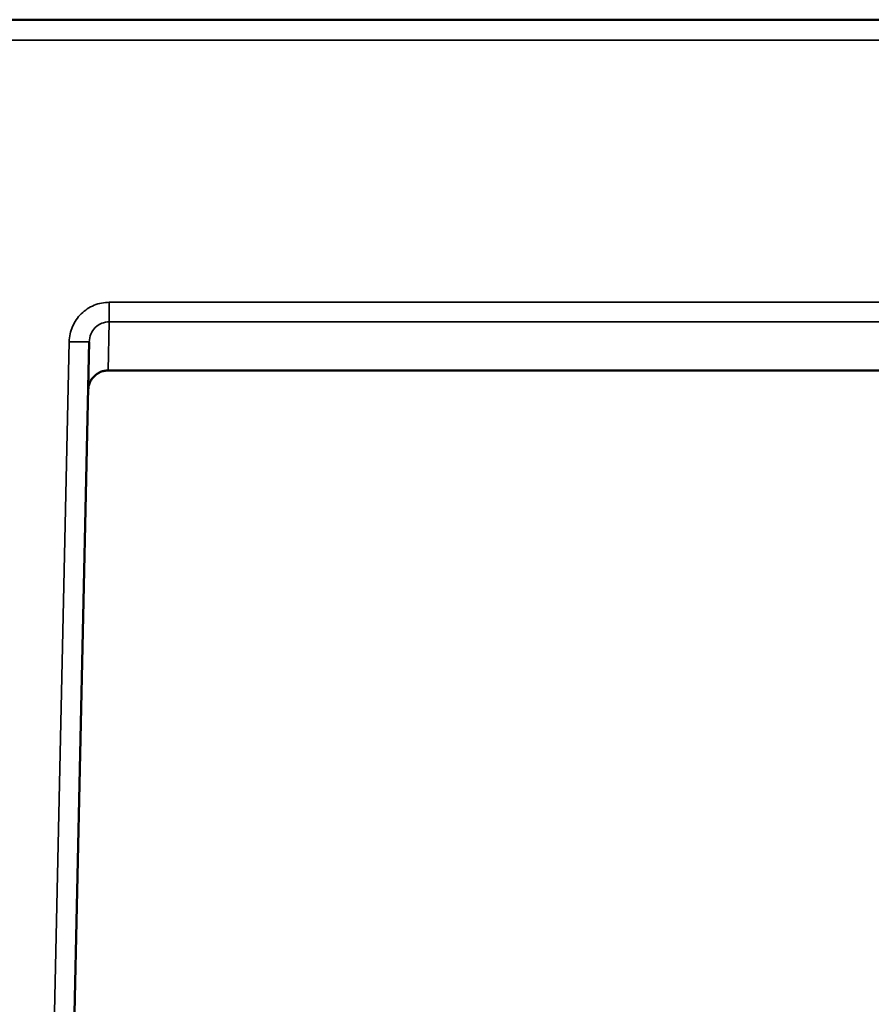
# Model space of a CAD drawing. Header units: millimetres. Extents: x 2057 to 6014, y 1768 to 4066.
# Tile 9 of 13: x 2267 to 2607, y 2161 to 2554. Entities that reach past the tile are written whole.
import ezdxf

# ---------------------------------------------------------------- set-up
doc = ezdxf.new("R2010")
doc.units = ezdxf.units.MM
doc.layers.add('Visibile (ISO)', color=7, linetype='Continuous', lineweight=50)
doc.layers.add('Visibile sottile (ISO)', color=7, linetype='Continuous', lineweight=35)

msp = doc.modelspace()

# ---------------------------------------------------------------- linework, layer by layer
at = {"layer": 'Visibile (ISO)'}
for p, q in [((4248.23, 2553.59), (2064.59, 2553.59)), ((2280.15, 1781.41), (2294.42, 2425.06)), ((4010.84, 2413.59), (2301.99, 2413.59)), ((2301.99, 2413.59), (2301.99, 2413.59))]:
    msp.add_line(p, q, dxfattribs=at)
msp.add_open_spline([(2293.99, 2405.76), (2294, 2406.27), (2294.06, 2406.77), (2294.16, 2407.26), (2294.27, 2407.75), (2294.42, 2408.24), (2294.62, 2408.71), (2294.82, 2409.17), (2295.06, 2409.62), (2295.34, 2410.05), (2295.63, 2410.47), (2295.96, 2410.87), (2296.32, 2411.23), (2296.69, 2411.6), (2297.09, 2411.93), (2297.52, 2412.22), (2297.95, 2412.51), (2298.41, 2412.76), (2298.9, 2412.97), (2299.38, 2413.17), (2299.89, 2413.32), (2300.41, 2413.43), (2300.92, 2413.53), (2301.45, 2413.59), (2301.99, 2413.59)], degree=3, knots=[4.712389, 4.712389, 4.712389, 4.712389, 4.904967, 4.904967, 4.904967, 5.098016, 5.098016, 5.098016, 5.290862, 5.290862, 5.290862, 5.483331, 5.483331, 5.483331, 5.676913, 5.676913, 5.676913, 5.872179, 5.872179, 5.872179, 6.067595, 6.067595, 6.067595, 6.26102, 6.26102, 6.26102, 6.26102], dxfattribs=at)
at = {"layer": 'Visibile sottile (ISO)'}
for p, q in [((4248.23, 2545.41), (2064.59, 2545.41)), ((2302.42, 2440.79), (4010.41, 2440.79)), ((2302.42, 2432.99), (2302.42, 2440.79)), ((2301.99, 2413.59), (2302.42, 2432.99)), ((2302.42, 2432.99), (4010.41, 2432.99)), ((2272.15, 1781.41), (2286.42, 2425.06))]:
    msp.add_line(p, q, dxfattribs=at)
msp.add_ellipse((2286.42, 2425.24), major_axis=(8, -0.18), ratio=0.022158, start_param=4.71288, end_param=6.283185, dxfattribs=at)
for points, knots in [([(2286.42, 2425.06), (2286.46, 2427.14), (2286.91, 2429.2), (2287.74, 2431.11), (2288.56, 2433.01), (2289.75, 2434.75), (2291.23, 2436.2), (2292.7, 2437.66), (2294.46, 2438.82), (2296.37, 2439.6), (2298.29, 2440.38), (2300.35, 2440.79), (2302.42, 2440.79)], [-1.566083, -1.566083, -1.566083, -1.566083, -1.178906, -1.178906, -1.178906, -0.79173, -0.79173, -0.79173, -0.404553, -0.404553, -0.404553, -0.017377, -0.017377, -0.017377, -0.017377]), ([(2294.42, 2425.06), (2294.44, 2426.11), (2294.66, 2427.15), (2295.49, 2429.07), (2296.08, 2429.95), (2297.56, 2431.41), (2298.44, 2432), (2300.35, 2432.79), (2301.38, 2432.99), (2302.42, 2432.99)], [-1.566083, -1.566083, -1.566083, -1.566083, -1.178906, -1.178906, -0.79173, -0.79173, -0.404553, -0.404553, -0.017377, -0.017377, -0.017377, -0.017377])]:
    msp.add_open_spline(points, degree=3, knots=knots, dxfattribs=at)

doc.saveas('drawing.dxf')
